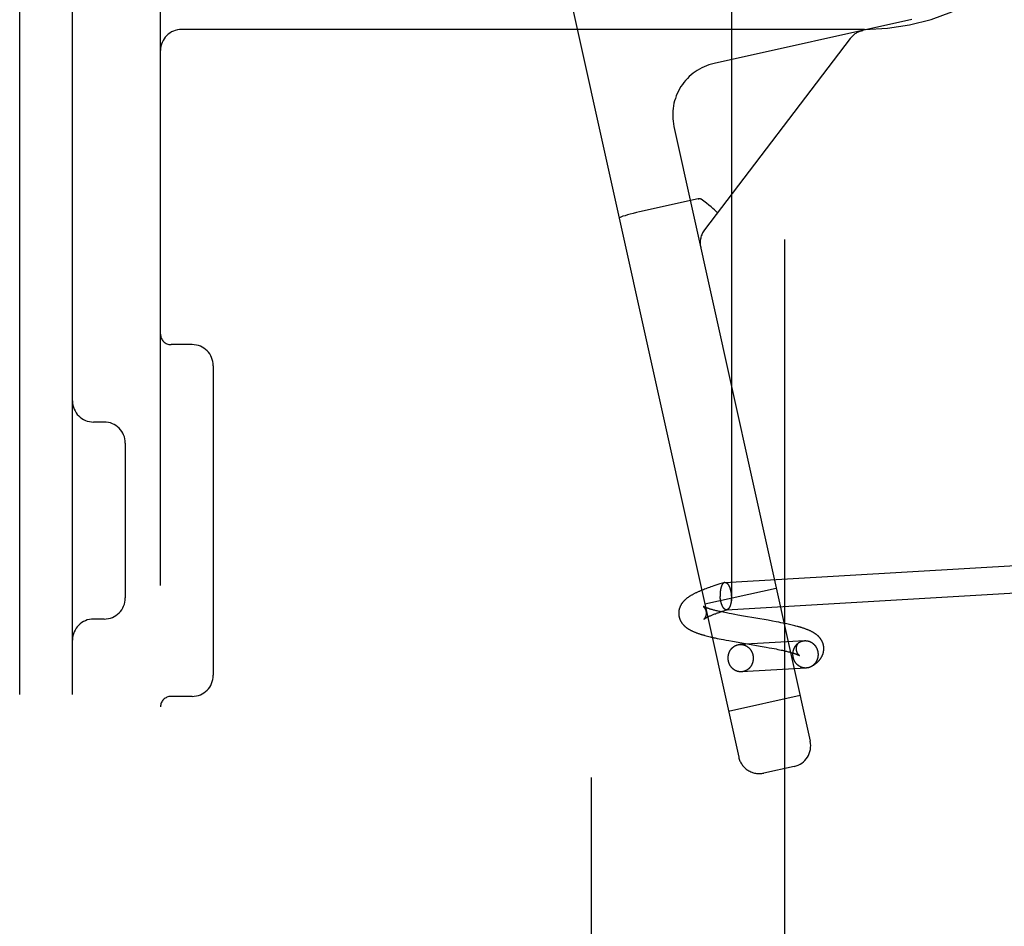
# Model space of a CAD drawing. Header units: inches. Extents: x 0 to 215, y 0 to 139.
# Tile 74 of 112: x 124.37 to 125.77, y 48.54 to 49.83. Entities that reach past the tile are written whole.
import ezdxf

# ---------------------------------------------------------------- set-up
doc = ezdxf.new("R2010")
doc.units = ezdxf.units.IN
doc.header["$LTSCALE"] = 11.804375
doc.header["$MEASUREMENT"] = 0
doc.linetypes.add('HIDDEN', pattern=[0.2, 0.1, -0.1])
doc.layers.add('DEFAULT_2', color=8, linetype='HIDDEN')

msp = doc.modelspace()

# ---------------------------------------------------------------- linework, layer by layer
at = {"layer": 'DEFAULT_2', "color": 8, "linetype": 'HIDDEN'}
for p, q in [((124.3729, 46.5086), (124.3729, 52.0086)), ((124.4479, 46.5086), (124.4479, 52.0086)), ((124.5729, 46.6636), (124.5729, 51.8536)), ((125.1854, 47.5711), (125.1854, 50.9461)), ((125.3839, 50.183), (125.3839, 48.3342)), ((125.46, 48.3355), (125.46, 50.1817)), ((125.1467, 49.8983), (125.3943, 48.7804)), ((125.6405, 49.8285), (125.3593, 49.7662)), ((125.5729, 49.8146), (124.6029, 49.8146)), ((125.5694, 49.8127), (125.5697, 49.8128)), ((125.5695, 49.8128), (125.5698, 49.8128)), ((125.5702, 49.8129), (125.5696, 49.8128)), ((125.5696, 49.8128), (125.5702, 49.8129)), ((125.5528, 49.8018), (125.3457, 49.5296)), ((125.3023, 49.6767), (125.4958, 48.8029)), ((125.3369, 49.5737), (125.2534, 49.5552)), ((125.3369, 49.5737), (125.3377, 49.5738)), ((125.3639, 49.5542), (125.3632, 49.555)), ((125.3641, 49.5538), (125.3639, 49.5542)), ((125.3403, 49.505), (125.3402, 49.5056)), ((125.3402, 49.5056), (125.3402, 49.5054)), ((124.6179, 49.3666), (124.5879, 49.3666)), ((124.6479, 49.3366), (124.6479, 48.8966)), ((124.4929, 49.2566), (124.4779, 49.2566)), ((124.5229, 49.2266), (124.5229, 49.0066)), ((125.3748, 49.0286), (125.8637, 49.0572)), ((125.3674, 49.0264), (125.3646, 49.0255)), ((125.3712, 49.0276), (125.3674, 49.0264)), ((125.374, 49.0285), (125.3712, 49.0276)), ((125.3442, 49.0183), (125.3425, 49.0176)), ((125.3459, 49.019), (125.3442, 49.0183)), ((125.3476, 49.0196), (125.3459, 49.019)), ((125.3461, 48.9982), (125.4476, 49.0206)), ((125.3493, 49.0203), (125.3476, 49.0196)), ((125.3511, 49.0209), (125.3493, 49.0203)), ((125.3528, 49.0215), (125.3511, 49.0209)), ((125.3546, 49.0222), (125.3528, 49.0215)), ((125.3564, 49.0228), (125.3546, 49.0222)), ((125.3591, 49.0237), (125.3564, 49.0228)), ((125.3618, 49.0246), (125.3591, 49.0237)), ((125.3646, 49.0255), (125.3618, 49.0246)), ((125.3771, 48.9897), (125.8228, 49.0157)), ((125.3535, 48.9908), (125.3526, 48.9911)), ((125.3544, 48.9905), (125.3535, 48.9908)), ((125.3554, 48.9902), (125.3544, 48.9905)), ((125.3565, 48.99), (125.3554, 48.9902)), ((125.3576, 48.9897), (125.3565, 48.99)), ((125.3587, 48.9894), (125.3576, 48.9897)), ((125.3599, 48.9891), (125.3587, 48.9894)), ((125.3611, 48.9887), (125.3599, 48.9891)), ((125.3604, 48.9838), (125.3616, 48.9842)), ((125.3624, 48.9884), (125.3611, 48.9887)), ((125.3616, 48.9842), (125.3628, 48.9847)), ((125.3637, 48.9881), (125.3624, 48.9884)), ((125.3628, 48.9847), (125.364, 48.9852)), ((125.365, 48.9878), (125.3637, 48.9881)), ((125.364, 48.9852), (125.3653, 48.9856)), ((125.3664, 48.9875), (125.365, 48.9878)), ((125.3653, 48.9856), (125.3667, 48.9861)), ((125.3679, 48.9872), (125.3664, 48.9875)), ((125.3667, 48.9861), (125.3688, 48.9868)), ((125.3701, 48.9867), (125.3679, 48.9872)), ((125.3688, 48.9868), (125.3709, 48.9876)), ((125.3724, 48.9862), (125.3701, 48.9867)), ((125.3709, 48.9876), (125.3732, 48.9883)), ((125.3748, 48.9857), (125.3724, 48.9862)), ((125.3732, 48.9883), (125.3755, 48.9891)), ((125.3772, 48.9852), (125.3748, 48.9857)), ((125.3755, 48.9891), (125.3779, 48.9899)), ((125.3806, 48.9845), (125.3772, 48.9852)), ((125.3841, 48.9839), (125.3806, 48.9845)), ((124.4929, 48.9766), (124.4779, 48.9766)), ((125.3525, 48.9805), (125.3533, 48.9809)), ((125.3533, 48.9809), (125.3542, 48.9813)), ((125.3542, 48.9813), (125.3551, 48.9817)), ((125.3551, 48.9817), (125.3561, 48.9821)), ((125.3561, 48.9821), (125.3571, 48.9825)), ((125.3571, 48.9825), (125.3581, 48.9829)), ((125.3581, 48.9829), (125.3592, 48.9833)), ((125.3592, 48.9833), (125.3604, 48.9838)), ((125.3886, 48.983), (125.3841, 48.9839)), ((125.3932, 48.9822), (125.3886, 48.983)), ((125.4009, 48.9808), (125.3932, 48.9822)), ((125.4363, 48.9748), (125.4009, 48.9808)), ((125.4424, 48.9737), (125.4363, 48.9748)), ((125.4474, 48.9727), (125.4424, 48.9737)), ((125.4513, 48.972), (125.4474, 48.9727)), ((125.4542, 48.9714), (125.4513, 48.972)), ((125.4571, 48.9708), (125.4542, 48.9714)), ((125.46, 48.9702), (125.4571, 48.9708)), ((125.4629, 48.9696), (125.46, 48.9702)), ((125.4647, 48.9692), (125.4629, 48.9696)), ((125.4666, 48.9688), (125.4647, 48.9692)), ((125.4684, 48.9684), (125.4666, 48.9688)), ((125.4703, 48.968), (125.4684, 48.9684)), ((125.4721, 48.9675), (125.4703, 48.968)), ((125.4739, 48.9671), (125.4721, 48.9675)), ((125.4757, 48.9666), (125.4739, 48.9671)), ((125.3482, 48.9528), (125.35, 48.9523)), ((125.35, 48.9523), (125.3518, 48.9519)), ((125.3518, 48.9519), (125.3536, 48.9514)), ((125.3536, 48.9514), (125.3554, 48.951)), ((125.3554, 48.951), (125.3573, 48.9506)), ((125.3573, 48.9506), (125.3591, 48.9501)), ((125.3591, 48.9501), (125.361, 48.9497)), ((125.361, 48.9497), (125.3638, 48.9491)), ((125.3638, 48.9491), (125.3667, 48.9485)), ((125.3667, 48.9485), (125.3696, 48.948)), ((125.3696, 48.948), (125.3725, 48.9474)), ((125.3725, 48.9474), (125.3764, 48.9466)), ((125.3764, 48.9466), (125.3804, 48.9459)), ((125.3804, 48.9459), (125.3854, 48.945)), ((125.3854, 48.945), (125.4276, 48.9377)), ((125.488, 48.9458), (125.396, 48.9405)), ((125.4794, 48.9428), (125.4791, 48.9426)), ((125.4276, 48.9377), (125.4333, 48.9367)), ((125.4333, 48.9367), (125.4378, 48.9358)), ((125.4378, 48.9358), (125.4414, 48.9352)), ((125.4414, 48.9352), (125.4448, 48.9345)), ((125.4448, 48.9345), (125.4474, 48.934)), ((125.4474, 48.934), (125.4498, 48.9335)), ((125.4498, 48.9335), (125.4522, 48.933)), ((125.4522, 48.933), (125.4545, 48.9325)), ((125.4545, 48.9325), (125.4567, 48.9321)), ((125.4567, 48.9321), (125.4581, 48.9317)), ((125.4581, 48.9317), (125.4595, 48.9314)), ((125.4595, 48.9314), (125.4608, 48.9311)), ((125.4608, 48.9311), (125.4621, 48.9308)), ((125.4621, 48.9308), (125.4634, 48.9305)), ((125.4634, 48.9305), (125.4646, 48.9302)), ((125.4646, 48.9302), (125.4658, 48.9299)), ((125.4658, 48.9299), (125.4669, 48.9296)), ((125.4669, 48.9296), (125.468, 48.9293)), ((125.468, 48.9293), (125.469, 48.929)), ((125.469, 48.929), (125.47, 48.9287)), ((125.47, 48.9287), (125.471, 48.9284)), ((125.471, 48.9284), (125.4719, 48.9281)), ((125.4903, 48.9069), (125.3982, 48.9015)), ((124.6179, 48.8666), (124.5879, 48.8666)), ((125.3798, 48.8458), (125.4814, 48.8683)), ((125.473, 48.7671), (125.4301, 48.7576))]:
    msp.add_line(p, q, dxfattribs=at)
for points in [[(125.3412, 49.5732), (125.3406, 49.5735), (125.3399, 49.5738), (125.3392, 49.5739), (125.3384, 49.5739), (125.3377, 49.5738), (125.3369, 49.5737)], [(125.3632, 49.555), (125.3619, 49.5563), (125.3601, 49.558), (125.3578, 49.56), (125.355, 49.5623), (125.3519, 49.5648), (125.3485, 49.5675), (125.3449, 49.5703), (125.3412, 49.5732)], [(125.2534, 49.5552), (125.2489, 49.5542), (125.2444, 49.5531), (125.2402, 49.552), (125.2363, 49.5509), (125.2329, 49.5499), (125.2299, 49.549), (125.2276, 49.5481), (125.2259, 49.5474), (125.2249, 49.5468), (125.2247, 49.5463)], [(125.374, 49.0285), (125.3739, 49.0285), (125.3738, 49.0284), (125.3737, 49.0284), (125.3736, 49.0283), (125.3735, 49.0283), (125.3733, 49.0282), (125.3732, 49.0282), (125.3731, 49.0281), (125.373, 49.028), (125.3729, 49.0279), (125.3728, 49.0279), (125.3727, 49.0278), (125.3725, 49.0277), (125.3724, 49.0276), (125.3723, 49.0275), (125.3722, 49.0274), (125.3721, 49.0273), (125.372, 49.0272), (125.3719, 49.027), (125.3718, 49.0269), (125.3717, 49.0268), (125.3716, 49.0267), (125.3715, 49.0265), (125.3714, 49.0264), (125.3713, 49.0263), (125.3712, 49.0261), (125.3711, 49.026), (125.371, 49.0258), (125.3709, 49.0256), (125.3708, 49.0255), (125.3707, 49.0253), (125.3706, 49.0251), (125.3705, 49.025), (125.3704, 49.0248), (125.3703, 49.0246), (125.3702, 49.0244), (125.3702, 49.0242), (125.3701, 49.0241), (125.37, 49.0239), (125.3699, 49.0237), (125.3698, 49.0235), (125.3697, 49.0232), (125.3697, 49.023), (125.3696, 49.0228), (125.3695, 49.0226), (125.3694, 49.0224), (125.3694, 49.0222), (125.3693, 49.0219), (125.3692, 49.0217), (125.3692, 49.0215), (125.3691, 49.0213), (125.369, 49.021), (125.369, 49.0208), (125.3689, 49.0205), (125.3689, 49.0203), (125.3688, 49.02), (125.3688, 49.0198), (125.3687, 49.0195), (125.3686, 49.0193), (125.3686, 49.019), (125.3685, 49.0188), (125.3685, 49.0185), (125.3685, 49.0182), (125.3684, 49.018), (125.3684, 49.0177), (125.3683, 49.0174), (125.3683, 49.0172), (125.3683, 49.0169), (125.3682, 49.0166), (125.3682, 49.0163), (125.3682, 49.0161), (125.3681, 49.0158), (125.3681, 49.0155), (125.3681, 49.0152), (125.3681, 49.0149), (125.368, 49.0146), (125.368, 49.0143), (125.368, 49.0141), (125.368, 49.0138), (125.368, 49.0135), (125.368, 49.0132), (125.3679, 49.0129), (125.3679, 49.0126), (125.3679, 49.0123), (125.3679, 49.012), (125.3679, 49.0117), (125.3679, 49.0114), (125.3679, 49.0111), (125.3679, 49.0108), (125.3679, 49.0105), (125.3679, 49.0102), (125.368, 49.0099), (125.368, 49.0096), (125.368, 49.0093), (125.368, 49.009), (125.368, 49.0087)], [(125.3748, 49.0286), (125.3747, 49.0286), (125.3745, 49.0286), (125.3744, 49.0286), (125.3743, 49.0286), (125.3742, 49.0285), (125.3741, 49.0285), (125.374, 49.0285)], [(125.3748, 49.0286), (125.3749, 49.0286), (125.375, 49.0286), (125.3751, 49.0286), (125.3753, 49.0286), (125.3754, 49.0286), (125.3755, 49.0286), (125.3756, 49.0286), (125.3758, 49.0285), (125.3759, 49.0285), (125.376, 49.0285), (125.3761, 49.0284), (125.3763, 49.0284), (125.3764, 49.0283), (125.3765, 49.0283), (125.3766, 49.0282), (125.3767, 49.0282), (125.3769, 49.0281), (125.377, 49.028), (125.3771, 49.0279), (125.3772, 49.0279), (125.3774, 49.0278), (125.3775, 49.0277), (125.3776, 49.0276), (125.3777, 49.0275), (125.3778, 49.0274), (125.378, 49.0273), (125.3781, 49.0272), (125.3782, 49.0271), (125.3783, 49.0269), (125.3784, 49.0268), (125.3785, 49.0267), (125.3787, 49.0265), (125.3788, 49.0264), (125.3789, 49.0263), (125.379, 49.0261), (125.3791, 49.026), (125.3792, 49.0258), (125.3793, 49.0257), (125.3794, 49.0255), (125.3796, 49.0253), (125.3797, 49.0252), (125.3798, 49.025), (125.3799, 49.0248), (125.38, 49.0246), (125.3801, 49.0244), (125.3802, 49.0243), (125.3803, 49.0241), (125.3804, 49.0239), (125.3805, 49.0237), (125.3806, 49.0235), (125.3807, 49.0233), (125.3808, 49.0231), (125.3809, 49.0228), (125.381, 49.0226), (125.3811, 49.0224), (125.3812, 49.0222), (125.3813, 49.022), (125.3814, 49.0217), (125.3815, 49.0215), (125.3815, 49.0213), (125.3816, 49.021), (125.3817, 49.0208), (125.3818, 49.0206), (125.3819, 49.0203), (125.382, 49.0201), (125.382, 49.0198), (125.3821, 49.0196), (125.3822, 49.0193), (125.3823, 49.019), (125.3823, 49.0188), (125.3824, 49.0185), (125.3825, 49.0183), (125.3826, 49.018), (125.3826, 49.0177), (125.3827, 49.0175), (125.3828, 49.0172), (125.3828, 49.0169), (125.3829, 49.0166), (125.3829, 49.0164), (125.383, 49.0161), (125.3831, 49.0158), (125.3831, 49.0155), (125.3832, 49.0152), (125.3832, 49.0149), (125.3833, 49.0147), (125.3833, 49.0144), (125.3834, 49.0141), (125.3834, 49.0138), (125.3834, 49.0135), (125.3835, 49.0132), (125.3835, 49.0129), (125.3836, 49.0126), (125.3836, 49.0123), (125.3836, 49.012), (125.3837, 49.0117), (125.3837, 49.0114), (125.3837, 49.0111), (125.3837, 49.0108), (125.3838, 49.0105), (125.3838, 49.0102), (125.3838, 49.0099), (125.3838, 49.0096)], [(125.3425, 49.0176), (125.3417, 49.0173), (125.3408, 49.017), (125.34, 49.0166), (125.3392, 49.0163), (125.3384, 49.0159), (125.3375, 49.0156), (125.3367, 49.0152), (125.3359, 49.0148), (125.335, 49.0144), (125.3342, 49.014), (125.3333, 49.0136), (125.3324, 49.0132), (125.3316, 49.0128), (125.3308, 49.0124), (125.33, 49.0119), (125.3292, 49.0115), (125.3285, 49.0111), (125.3278, 49.0107), (125.3271, 49.0103), (125.3264, 49.0099), (125.3257, 49.0095), (125.3251, 49.0091), (125.3245, 49.0088), (125.3239, 49.0084), (125.3234, 49.008), (125.3228, 49.0076), (125.3223, 49.0073), (125.3218, 49.0069), (125.3213, 49.0065), (125.3208, 49.0061), (125.3203, 49.0058), (125.3199, 49.0054), (125.3194, 49.005), (125.319, 49.0047), (125.3186, 49.0043), (125.3182, 49.0039), (125.3178, 49.0036), (125.3174, 49.0032), (125.3171, 49.0029), (125.3167, 49.0025), (125.3164, 49.0021), (125.316, 49.0018), (125.3157, 49.0014), (125.3154, 49.001), (125.3151, 49.0007), (125.3148, 49.0003), (125.3145, 48.9999), (125.3142, 48.9995), (125.3139, 48.9991), (125.3136, 48.9987), (125.3133, 48.9983), (125.3131, 48.998), (125.3128, 48.9976), (125.3126, 48.9972), (125.3124, 48.9968), (125.3121, 48.9964), (125.3119, 48.996), (125.3117, 48.9956), (125.3115, 48.9952), (125.3113, 48.9948), (125.3111, 48.9943), (125.311, 48.9939), (125.3108, 48.9935), (125.3106, 48.9931), (125.3105, 48.9927), (125.3103, 48.9923), (125.3102, 48.9919), (125.3101, 48.9915), (125.3099, 48.991), (125.3098, 48.9906), (125.3097, 48.9902), (125.3096, 48.9898), (125.3095, 48.9894), (125.3095, 48.9889), (125.3094, 48.9885), (125.3093, 48.9881), (125.3093, 48.9877), (125.3092, 48.9872), (125.3092, 48.9868), (125.3091, 48.9864), (125.3091, 48.986), (125.3091, 48.9855), (125.3091, 48.9851), (125.3091, 48.9847), (125.3091, 48.9842), (125.3091, 48.9838), (125.3091, 48.9834)], [(125.3771, 48.9897), (125.3769, 48.9897), (125.3768, 48.9897), (125.3767, 48.9897), (125.3766, 48.9897), (125.3764, 48.9897), (125.3763, 48.9897), (125.3762, 48.9898), (125.3761, 48.9898), (125.3759, 48.9898), (125.3758, 48.9899), (125.3757, 48.9899), (125.3756, 48.99), (125.3755, 48.99), (125.3753, 48.9901), (125.3752, 48.9901), (125.3751, 48.9902), (125.375, 48.9903), (125.3748, 48.9903), (125.3747, 48.9904), (125.3746, 48.9905), (125.3745, 48.9906), (125.3744, 48.9907), (125.3742, 48.9908), (125.3741, 48.9909), (125.374, 48.991), (125.3739, 48.9911), (125.3738, 48.9912), (125.3736, 48.9913), (125.3735, 48.9914), (125.3734, 48.9915), (125.3733, 48.9917), (125.3732, 48.9918), (125.3731, 48.9919), (125.3729, 48.9921), (125.3728, 48.9922), (125.3727, 48.9924), (125.3726, 48.9925), (125.3725, 48.9927), (125.3724, 48.9929), (125.3723, 48.993), (125.3722, 48.9932), (125.3721, 48.9934), (125.372, 48.9935), (125.3718, 48.9937), (125.3717, 48.9939), (125.3716, 48.9941), (125.3715, 48.9943), (125.3714, 48.9945), (125.3713, 48.9947), (125.3712, 48.9949), (125.3711, 48.9951), (125.371, 48.9953), (125.3709, 48.9955), (125.3708, 48.9957), (125.3707, 48.9959), (125.3707, 48.9962), (125.3706, 48.9964), (125.3705, 48.9966), (125.3704, 48.9968), (125.3703, 48.9971), (125.3702, 48.9973), (125.3701, 48.9975), (125.37, 48.9978), (125.37, 48.998), (125.3699, 48.9983), (125.3698, 48.9985), (125.3697, 48.9988), (125.3696, 48.999), (125.3696, 48.9993), (125.3695, 48.9996), (125.3694, 48.9998), (125.3693, 49.0001), (125.3693, 49.0003), (125.3692, 49.0006), (125.3691, 49.0009), (125.3691, 49.0012), (125.369, 49.0014), (125.369, 49.0017), (125.3689, 49.002), (125.3688, 49.0023), (125.3688, 49.0025), (125.3687, 49.0028), (125.3687, 49.0031), (125.3686, 49.0034), (125.3686, 49.0037), (125.3685, 49.004), (125.3685, 49.0043), (125.3684, 49.0046), (125.3684, 49.0049), (125.3684, 49.0051), (125.3683, 49.0054), (125.3683, 49.0057), (125.3682, 49.006), (125.3682, 49.0063), (125.3682, 49.0066), (125.3681, 49.0069), (125.3681, 49.0072), (125.3681, 49.0075), (125.3681, 49.0078), (125.368, 49.0081), (125.368, 49.0084), (125.368, 49.0087)], [(125.3839, 49.0066), (125.3839, 49.0063), (125.3839, 49.0061), (125.3839, 49.0058), (125.3839, 49.0055), (125.3839, 49.0052), (125.3839, 49.0049), (125.3839, 49.0046), (125.3838, 49.0043), (125.3838, 49.004), (125.3838, 49.0037), (125.3838, 49.0034), (125.3838, 49.0031), (125.3837, 49.0029), (125.3837, 49.0026), (125.3837, 49.0023), (125.3836, 49.002), (125.3836, 49.0017), (125.3836, 49.0015), (125.3835, 49.0012), (125.3835, 49.0009), (125.3835, 49.0006), (125.3834, 49.0004), (125.3834, 49.0001), (125.3833, 48.9998), (125.3833, 48.9996), (125.3832, 48.9993), (125.3832, 48.9991), (125.3831, 48.9988), (125.3831, 48.9986), (125.383, 48.9983), (125.383, 48.9981), (125.3829, 48.9978), (125.3829, 48.9976), (125.3828, 48.9973), (125.3827, 48.9971), (125.3827, 48.9969), (125.3826, 48.9966), (125.3825, 48.9964), (125.3825, 48.9962), (125.3824, 48.996), (125.3823, 48.9957), (125.3822, 48.9955), (125.3822, 48.9953), (125.3821, 48.9951), (125.382, 48.9949), (125.3819, 48.9947), (125.3818, 48.9945), (125.3818, 48.9943), (125.3817, 48.9941), (125.3816, 48.9939), (125.3815, 48.9937), (125.3814, 48.9936), (125.3813, 48.9934), (125.3812, 48.9932), (125.3811, 48.993), (125.381, 48.9929), (125.381, 48.9927), (125.3809, 48.9925), (125.3808, 48.9924), (125.3807, 48.9922), (125.3806, 48.9921), (125.3805, 48.992), (125.3804, 48.9918), (125.3803, 48.9917), (125.3802, 48.9916), (125.38, 48.9914), (125.3799, 48.9913), (125.3798, 48.9912), (125.3797, 48.9911), (125.3796, 48.991), (125.3795, 48.9909), (125.3794, 48.9908), (125.3793, 48.9907), (125.3792, 48.9906), (125.3791, 48.9905), (125.3789, 48.9904), (125.3788, 48.9903), (125.3787, 48.9903), (125.3786, 48.9902), (125.3785, 48.9901), (125.3784, 48.9901), (125.3783, 48.99), (125.3781, 48.99), (125.378, 48.9899), (125.3779, 48.9899)], [(125.3838, 49.0096), (125.3838, 49.0093), (125.3839, 49.009), (125.3839, 49.0087), (125.3839, 49.0084), (125.3839, 49.0081), (125.3839, 49.0078), (125.3839, 49.0075), (125.3839, 49.0072), (125.3839, 49.0069)], [(125.3439, 48.9945), (125.3439, 48.9945), (125.3439, 48.9945), (125.3439, 48.9945), (125.3439, 48.9945), (125.3439, 48.9945), (125.3439, 48.9945), (125.344, 48.9945), (125.344, 48.9944), (125.344, 48.9944), (125.3441, 48.9944), (125.3441, 48.9943), (125.3442, 48.9943), (125.3442, 48.9942), (125.3443, 48.9942), (125.3444, 48.9941), (125.3445, 48.994), (125.3445, 48.994), (125.3446, 48.9939), (125.3447, 48.9938), (125.3448, 48.9937), (125.3449, 48.9936), (125.345, 48.9935), (125.3451, 48.9934), (125.3452, 48.9933), (125.3453, 48.9931), (125.3454, 48.993), (125.3455, 48.9929), (125.3456, 48.9927), (125.3457, 48.9926), (125.3458, 48.9924), (125.3459, 48.9922), (125.346, 48.992), (125.3462, 48.9919), (125.3463, 48.9917), (125.3464, 48.9915), (125.3465, 48.9912), (125.3466, 48.991), (125.3467, 48.9908), (125.3469, 48.9905), (125.347, 48.9903), (125.3471, 48.99), (125.3472, 48.9897), (125.3473, 48.9895), (125.3474, 48.9892), (125.3475, 48.9889), (125.3476, 48.9886), (125.3476, 48.9883), (125.3477, 48.988), (125.3478, 48.9877), (125.3479, 48.9873), (125.3479, 48.987), (125.348, 48.9867), (125.348, 48.9863), (125.348, 48.986), (125.3481, 48.9857)], [(125.3526, 48.9911), (125.3517, 48.9914), (125.3513, 48.9915), (125.3509, 48.9916), (125.3505, 48.9918), (125.3501, 48.9919), (125.3498, 48.992), (125.3494, 48.9921), (125.3491, 48.9922), (125.3488, 48.9924), (125.3484, 48.9925), (125.3481, 48.9926), (125.3478, 48.9927), (125.3476, 48.9928), (125.3473, 48.9929), (125.347, 48.993), (125.3468, 48.9931), (125.3466, 48.9932), (125.3463, 48.9933), (125.3461, 48.9934), (125.3459, 48.9935), (125.3457, 48.9936), (125.3456, 48.9936), (125.3454, 48.9937), (125.3452, 48.9938), (125.3451, 48.9939), (125.3449, 48.9939), (125.3448, 48.994), (125.3447, 48.9941), (125.3446, 48.9941), (125.3445, 48.9942), (125.3444, 48.9942), (125.3443, 48.9943), (125.3442, 48.9943), (125.3442, 48.9944), (125.3441, 48.9944), (125.344, 48.9944), (125.344, 48.9944), (125.344, 48.9945), (125.3439, 48.9945), (125.3439, 48.9945), (125.3439, 48.9945), (125.3439, 48.9945)], [(125.3481, 48.9857), (125.3481, 48.9854), (125.3481, 48.985), (125.3481, 48.9847), (125.3481, 48.9844), (125.348, 48.984), (125.348, 48.9837), (125.348, 48.9834), (125.348, 48.9831), (125.3479, 48.9828), (125.3479, 48.9824), (125.3478, 48.9821), (125.3477, 48.9819), (125.3477, 48.9816), (125.3476, 48.9813), (125.3475, 48.981), (125.3474, 48.9808), (125.3474, 48.9805), (125.3473, 48.9803), (125.3472, 48.98), (125.3471, 48.9798), (125.347, 48.9796), (125.3469, 48.9794), (125.3468, 48.9792), (125.3467, 48.979), (125.3466, 48.9788), (125.3465, 48.9786), (125.3464, 48.9784), (125.3463, 48.9783), (125.3462, 48.9781), (125.3462, 48.978), (125.3461, 48.9778), (125.346, 48.9777), (125.3459, 48.9776), (125.3458, 48.9775), (125.3457, 48.9774), (125.3457, 48.9773), (125.3456, 48.9772), (125.3455, 48.9771), (125.3455, 48.977), (125.3454, 48.9769), (125.3453, 48.9769), (125.3453, 48.9768), (125.3452, 48.9767), (125.3452, 48.9767), (125.3451, 48.9766), (125.3451, 48.9766), (125.3451, 48.9765), (125.345, 48.9765), (125.345, 48.9765), (125.345, 48.9765), (125.3449, 48.9764), (125.3449, 48.9764), (125.3449, 48.9764)], [(125.3779, 48.9899), (125.3778, 48.9898), (125.3777, 48.9898), (125.3775, 48.9898), (125.3774, 48.9897), (125.3773, 48.9897), (125.3772, 48.9897), (125.3771, 48.9897)], [(125.3091, 48.9834), (125.3091, 48.983), (125.3092, 48.9826), (125.3092, 48.9821), (125.3093, 48.9817), (125.3093, 48.9813), (125.3094, 48.9809), (125.3095, 48.9804), (125.3096, 48.98), (125.3097, 48.9796), (125.3098, 48.9792), (125.3099, 48.9787), (125.31, 48.9783), (125.3101, 48.9779), (125.3103, 48.9775), (125.3104, 48.9771), (125.3105, 48.9767), (125.3107, 48.9763), (125.3109, 48.9758), (125.311, 48.9754), (125.3112, 48.975), (125.3114, 48.9746), (125.3116, 48.9742), (125.3118, 48.9738), (125.312, 48.9734), (125.3122, 48.9731), (125.3125, 48.9727), (125.3127, 48.9723), (125.3129, 48.9719), (125.3132, 48.9715), (125.3134, 48.9712), (125.3137, 48.9708), (125.314, 48.9704), (125.3143, 48.97), (125.3146, 48.9697), (125.3149, 48.9693), (125.3152, 48.9689), (125.3155, 48.9686), (125.3158, 48.9682), (125.3162, 48.9678), (125.3165, 48.9675), (125.3169, 48.9671), (125.3172, 48.9668), (125.3176, 48.9665), (125.3179, 48.9661), (125.3183, 48.9658), (125.3187, 48.9655), (125.3191, 48.9652), (125.3195, 48.9648), (125.3199, 48.9645), (125.3203, 48.9642), (125.3208, 48.9639), (125.3212, 48.9636), (125.3217, 48.9633), (125.3222, 48.9629), (125.3227, 48.9626), (125.3232, 48.9623), (125.3237, 48.962), (125.3242, 48.9617), (125.3247, 48.9614), (125.3253, 48.9611), (125.3259, 48.9608), (125.3265, 48.9605), (125.3271, 48.9602), (125.3277, 48.9599), (125.3283, 48.9596), (125.3289, 48.9593), (125.3296, 48.959), (125.3303, 48.9587), (125.331, 48.9584), (125.3318, 48.9581), (125.3325, 48.9578), (125.3333, 48.9574), (125.3341, 48.9571), (125.335, 48.9568), (125.3358, 48.9565), (125.3367, 48.9562), (125.3376, 48.9559), (125.3385, 48.9556), (125.3394, 48.9553), (125.3403, 48.955), (125.3412, 48.9548), (125.342, 48.9545), (125.3429, 48.9542), (125.3438, 48.954), (125.3447, 48.9537), (125.3456, 48.9535), (125.3464, 48.9532), (125.3482, 48.9528)], [(125.3449, 48.9764), (125.3449, 48.9764), (125.3449, 48.9764), (125.3449, 48.9764), (125.3449, 48.9764), (125.345, 48.9765), (125.345, 48.9765), (125.345, 48.9765), (125.3451, 48.9765), (125.3451, 48.9766), (125.3452, 48.9766), (125.3452, 48.9766), (125.3453, 48.9767), (125.3454, 48.9768), (125.3455, 48.9768), (125.3455, 48.9769), (125.3456, 48.9769), (125.3458, 48.977), (125.3459, 48.9771), (125.346, 48.9772), (125.3461, 48.9773), (125.3463, 48.9773), (125.3464, 48.9774), (125.3466, 48.9775), (125.3468, 48.9776), (125.347, 48.9778), (125.3471, 48.9779), (125.3473, 48.978), (125.3476, 48.9781), (125.3478, 48.9782), (125.348, 48.9784), (125.3483, 48.9785), (125.3485, 48.9786), (125.3488, 48.9788), (125.3491, 48.9789), (125.3494, 48.9791), (125.3497, 48.9792), (125.35, 48.9794), (125.3503, 48.9795), (125.3506, 48.9797), (125.351, 48.9798), (125.3514, 48.98), (125.3517, 48.9802), (125.3521, 48.9804), (125.3525, 48.9805)], [(125.5152, 48.9358), (125.5152, 48.9362), (125.5152, 48.9367), (125.5151, 48.9371), (125.5151, 48.9375), (125.515, 48.938), (125.5149, 48.9384), (125.5149, 48.9388), (125.5148, 48.9393), (125.5147, 48.9397), (125.5146, 48.9401), (125.5145, 48.9405), (125.5144, 48.9409), (125.5142, 48.9414), (125.5141, 48.9418), (125.514, 48.9422), (125.5138, 48.9426), (125.5137, 48.943), (125.5135, 48.9434), (125.5133, 48.9438), (125.5131, 48.9442), (125.5129, 48.9446), (125.5127, 48.945), (125.5125, 48.9454), (125.5123, 48.9458), (125.5121, 48.9462), (125.5119, 48.9466), (125.5117, 48.947), (125.5114, 48.9474), (125.5112, 48.9477), (125.5109, 48.9481), (125.5106, 48.9485), (125.5104, 48.9489), (125.5101, 48.9493), (125.5098, 48.9496), (125.5095, 48.95), (125.5092, 48.9504), (125.5088, 48.9507), (125.5085, 48.9511), (125.5082, 48.9514), (125.5078, 48.9518), (125.5075, 48.9521), (125.5071, 48.9525), (125.5068, 48.9528), (125.5064, 48.9531), (125.506, 48.9535), (125.5056, 48.9538), (125.5052, 48.9541), (125.5048, 48.9544), (125.5044, 48.9548), (125.504, 48.9551), (125.5035, 48.9554), (125.5031, 48.9557), (125.5026, 48.956), (125.5021, 48.9563), (125.5016, 48.9567), (125.5011, 48.957), (125.5006, 48.9573), (125.5, 48.9576), (125.4994, 48.958), (125.4988, 48.9583), (125.4982, 48.9586), (125.4975, 48.959), (125.4969, 48.9593), (125.4962, 48.9596), (125.4955, 48.9599), (125.4948, 48.9603), (125.494, 48.9606), (125.4932, 48.9609), (125.4924, 48.9613), (125.4916, 48.9616), (125.4907, 48.9619), (125.4898, 48.9623), (125.4889, 48.9626), (125.488, 48.9629), (125.4872, 48.9632), (125.4863, 48.9635), (125.4854, 48.9638), (125.4845, 48.9641), (125.4836, 48.9644), (125.4828, 48.9646), (125.4819, 48.9649), (125.481, 48.9651), (125.4801, 48.9654), (125.4792, 48.9656), (125.4783, 48.9659), (125.4775, 48.9661), (125.4757, 48.9666)], [(125.4714, 48.9253), (125.4714, 48.9256), (125.4714, 48.9259), (125.4714, 48.9262), (125.4714, 48.9265), (125.4714, 48.9268), (125.4714, 48.9271), (125.4714, 48.9274), (125.4714, 48.9277), (125.4714, 48.928), (125.4714, 48.9283), (125.4714, 48.9286), (125.4715, 48.9289), (125.4715, 48.9292), (125.4715, 48.9295), (125.4716, 48.9297), (125.4716, 48.93), (125.4717, 48.9303), (125.4717, 48.9306), (125.4718, 48.9309), (125.4719, 48.9312), (125.4719, 48.9315), (125.472, 48.9318), (125.4721, 48.932), (125.4721, 48.9323), (125.4722, 48.9326), (125.4723, 48.9329), (125.4724, 48.9331), (125.4725, 48.9334), (125.4726, 48.9337), (125.4727, 48.934), (125.4728, 48.9342), (125.4729, 48.9345), (125.473, 48.9348), (125.4731, 48.935), (125.4732, 48.9353), (125.4734, 48.9356), (125.4735, 48.9358), (125.4736, 48.9361), (125.4738, 48.9363), (125.4739, 48.9366), (125.474, 48.9368), (125.4742, 48.9371), (125.4743, 48.9373), (125.4745, 48.9376), (125.4746, 48.9378), (125.4748, 48.938), (125.4749, 48.9383), (125.4751, 48.9385), (125.4753, 48.9387), (125.4754, 48.939), (125.4756, 48.9392), (125.4758, 48.9394), (125.476, 48.9396), (125.4762, 48.9398), (125.4763, 48.9401), (125.4765, 48.9403), (125.4767, 48.9405), (125.4769, 48.9407), (125.4771, 48.9409), (125.4773, 48.9411), (125.4775, 48.9413), (125.4777, 48.9414), (125.4779, 48.9416), (125.4781, 48.9418), (125.4783, 48.942), (125.4786, 48.9422), (125.4788, 48.9423), (125.479, 48.9425), (125.4791, 48.9426)], [(125.4763, 48.9336), (125.4763, 48.9339), (125.4763, 48.9342), (125.4763, 48.9345), (125.4763, 48.9349), (125.4763, 48.9352), (125.4763, 48.9355), (125.4764, 48.9359), (125.4764, 48.9362), (125.4764, 48.9365), (125.4765, 48.9368), (125.4766, 48.9371), (125.4766, 48.9374), (125.4767, 48.9377), (125.4768, 48.938), (125.4768, 48.9382), (125.4769, 48.9385), (125.477, 48.9387), (125.4771, 48.939), (125.4772, 48.9392), (125.4773, 48.9395), (125.4774, 48.9397), (125.4775, 48.9399), (125.4775, 48.9401), (125.4776, 48.9403), (125.4777, 48.9405), (125.4778, 48.9406), (125.4779, 48.9408), (125.478, 48.941), (125.4781, 48.9411), (125.4782, 48.9413), (125.4783, 48.9414), (125.4784, 48.9415), (125.4784, 48.9416), (125.4785, 48.9418), (125.4786, 48.9419), (125.4787, 48.942), (125.4788, 48.9421), (125.4788, 48.9422), (125.4789, 48.9422), (125.479, 48.9423), (125.479, 48.9424), (125.4791, 48.9425), (125.4791, 48.9425), (125.4792, 48.9426), (125.4792, 48.9426), (125.4793, 48.9427), (125.4793, 48.9427), (125.4793, 48.9427), (125.4794, 48.9428), (125.4794, 48.9428), (125.4794, 48.9428), (125.4794, 48.9428), (125.4794, 48.9428)], [(125.4791, 48.9426), (125.4792, 48.9427), (125.4794, 48.9428), (125.4797, 48.943), (125.4799, 48.9431), (125.4801, 48.9433), (125.4804, 48.9434), (125.4806, 48.9436), (125.4808, 48.9437), (125.4811, 48.9438), (125.4813, 48.944), (125.4816, 48.9441), (125.4818, 48.9442), (125.4821, 48.9443), (125.4823, 48.9444), (125.4825, 48.9446), (125.4828, 48.9447), (125.4831, 48.9448), (125.4833, 48.9449), (125.4836, 48.9449), (125.4838, 48.945), (125.4841, 48.9451), (125.4843, 48.9452), (125.4846, 48.9453), (125.4849, 48.9453), (125.4851, 48.9454), (125.4854, 48.9455), (125.4856, 48.9455), (125.4859, 48.9456), (125.4862, 48.9456), (125.4864, 48.9457), (125.4867, 48.9457), (125.487, 48.9458), (125.4872, 48.9458), (125.4875, 48.9458), (125.4878, 48.9458), (125.488, 48.9458)], [(125.488, 48.9458), (125.4883, 48.9459), (125.4886, 48.9459), (125.4888, 48.9459), (125.4891, 48.9459), (125.4894, 48.9459), (125.4897, 48.9459), (125.4899, 48.9458), (125.4902, 48.9458), (125.4905, 48.9458), (125.4907, 48.9458), (125.491, 48.9458), (125.4913, 48.9457), (125.4915, 48.9457), (125.4918, 48.9456), (125.4921, 48.9456), (125.4923, 48.9455), (125.4926, 48.9455), (125.4929, 48.9454), (125.4931, 48.9453), (125.4934, 48.9453), (125.4936, 48.9452), (125.4939, 48.9451), (125.4942, 48.945), (125.4944, 48.945), (125.4947, 48.9449), (125.4949, 48.9448), (125.4952, 48.9447), (125.4954, 48.9446), (125.4957, 48.9445), (125.4959, 48.9443), (125.4962, 48.9442), (125.4964, 48.9441), (125.4967, 48.944), (125.4969, 48.9438), (125.4972, 48.9437), (125.4974, 48.9436), (125.4976, 48.9434), (125.4979, 48.9433), (125.4981, 48.9431), (125.4983, 48.943), (125.4986, 48.9428), (125.4988, 48.9427), (125.499, 48.9425), (125.4993, 48.9423), (125.4995, 48.9422), (125.4997, 48.942), (125.4999, 48.9418), (125.5001, 48.9416), (125.5003, 48.9415), (125.5005, 48.9413), (125.5007, 48.9411), (125.501, 48.9409), (125.5012, 48.9407), (125.5013, 48.9405), (125.5015, 48.9403), (125.5017, 48.9401), (125.5019, 48.9399), (125.5021, 48.9396), (125.5023, 48.9394), (125.5025, 48.9392), (125.5027, 48.939), (125.5028, 48.9388), (125.503, 48.9385), (125.5032, 48.9383), (125.5033, 48.9381), (125.5035, 48.9378), (125.5037, 48.9376), (125.5038, 48.9373), (125.504, 48.9371), (125.5041, 48.9369), (125.5043, 48.9366), (125.5044, 48.9363), (125.5045, 48.9361), (125.5047, 48.9358), (125.5048, 48.9356), (125.5049, 48.9353), (125.5051, 48.9351), (125.5052, 48.9348), (125.5053, 48.9345), (125.5054, 48.9343), (125.5055, 48.934), (125.5056, 48.9337), (125.5057, 48.9334), (125.5058, 48.9332), (125.5059, 48.9329), (125.506, 48.9326), (125.5061, 48.9323), (125.5062, 48.932), (125.5063, 48.9318), (125.5063, 48.9315), (125.5064, 48.9312), (125.5065, 48.9309), (125.5065, 48.9306), (125.5066, 48.9303), (125.5066, 48.93), (125.5067, 48.9298), (125.5067, 48.9295), (125.5068, 48.9292), (125.5068, 48.9289), (125.5069, 48.9286), (125.5069, 48.9283), (125.5069, 48.928), (125.5069, 48.9277), (125.507, 48.9274)], [(125.3793, 48.92), (125.3793, 48.9203), (125.3793, 48.9206), (125.3793, 48.9209), (125.3793, 48.9212), (125.3793, 48.9215), (125.3793, 48.9218), (125.3793, 48.9221), (125.3793, 48.9224), (125.3793, 48.9227), (125.3794, 48.923), (125.3794, 48.9233), (125.3794, 48.9236), (125.3795, 48.9239), (125.3795, 48.9242), (125.3795, 48.9245), (125.3796, 48.9248), (125.3796, 48.925), (125.3797, 48.9253), (125.3797, 48.9256), (125.3798, 48.9259), (125.3799, 48.9262), (125.38, 48.9265), (125.38, 48.9268), (125.3801, 48.9271), (125.3802, 48.9274), (125.3803, 48.9276), (125.3804, 48.9279), (125.3805, 48.9282), (125.3806, 48.9285), (125.3807, 48.9288), (125.3808, 48.929), (125.3809, 48.9293), (125.381, 48.9296), (125.3811, 48.9298), (125.3813, 48.9301), (125.3814, 48.9304), (125.3815, 48.9306), (125.3817, 48.9309), (125.3818, 48.9312), (125.3819, 48.9314), (125.3821, 48.9317), (125.3822, 48.9319), (125.3824, 48.9322), (125.3825, 48.9324), (125.3827, 48.9326), (125.3829, 48.9329), (125.383, 48.9331), (125.3832, 48.9334), (125.3834, 48.9336), (125.3835, 48.9338), (125.3837, 48.934), (125.3839, 48.9343), (125.3841, 48.9345), (125.3843, 48.9347), (125.3845, 48.9349), (125.3847, 48.9351), (125.3849, 48.9353), (125.3851, 48.9355), (125.3853, 48.9357), (125.3855, 48.9359), (125.3857, 48.9361), (125.3859, 48.9363), (125.3861, 48.9365), (125.3863, 48.9367), (125.3866, 48.9368), (125.3868, 48.937), (125.387, 48.9372), (125.3872, 48.9373), (125.3875, 48.9375), (125.3877, 48.9377), (125.3879, 48.9378), (125.3882, 48.938), (125.3884, 48.9381), (125.3886, 48.9383), (125.3889, 48.9384), (125.3891, 48.9385), (125.3894, 48.9387), (125.3896, 48.9388), (125.3899, 48.9389), (125.3901, 48.939), (125.3904, 48.9391), (125.3906, 48.9392), (125.3909, 48.9393), (125.3911, 48.9394), (125.3914, 48.9395), (125.3917, 48.9396), (125.3919, 48.9397), (125.3922, 48.9398), (125.3925, 48.9399), (125.3927, 48.94), (125.393, 48.94), (125.3933, 48.9401), (125.3935, 48.9401), (125.3938, 48.9402), (125.3941, 48.9403), (125.3943, 48.9403), (125.3946, 48.9403), (125.3949, 48.9404), (125.3952, 48.9404), (125.3954, 48.9404), (125.3957, 48.9405), (125.396, 48.9405)], [(125.396, 48.9405), (125.3962, 48.9405), (125.3965, 48.9405), (125.3968, 48.9405), (125.3971, 48.9405), (125.3973, 48.9405), (125.3976, 48.9405), (125.3979, 48.9405), (125.3982, 48.9405), (125.3984, 48.9404), (125.3987, 48.9404), (125.399, 48.9404), (125.3993, 48.9403), (125.3995, 48.9403), (125.3998, 48.9402), (125.4001, 48.9402), (125.4003, 48.9401), (125.4006, 48.9401), (125.4009, 48.94), (125.4012, 48.9399), (125.4014, 48.9399), (125.4017, 48.9398), (125.4019, 48.9397), (125.4022, 48.9396), (125.4025, 48.9395), (125.4027, 48.9394), (125.403, 48.9393), (125.4033, 48.9392), (125.4035, 48.9391), (125.4038, 48.939), (125.404, 48.9389), (125.4043, 48.9388), (125.4045, 48.9387), (125.4048, 48.9385), (125.405, 48.9384), (125.4053, 48.9382), (125.4055, 48.9381), (125.4057, 48.938), (125.406, 48.9378), (125.4062, 48.9377), (125.4065, 48.9375), (125.4067, 48.9373), (125.4069, 48.9372), (125.4072, 48.937), (125.4074, 48.9368), (125.4076, 48.9366), (125.4078, 48.9365), (125.408, 48.9363), (125.4083, 48.9361), (125.4085, 48.9359), (125.4087, 48.9357), (125.4089, 48.9355), (125.4091, 48.9353), (125.4093, 48.9351), (125.4095, 48.9349), (125.4097, 48.9347), (125.4099, 48.9345), (125.4101, 48.9342), (125.4103, 48.934), (125.4104, 48.9338), (125.4106, 48.9336), (125.4108, 48.9333), (125.411, 48.9331), (125.4111, 48.9329), (125.4113, 48.9326), (125.4115, 48.9324), (125.4116, 48.9321), (125.4118, 48.9319), (125.4119, 48.9316), (125.4121, 48.9314), (125.4122, 48.9311), (125.4124, 48.9309), (125.4125, 48.9306), (125.4127, 48.9304), (125.4128, 48.9301), (125.4129, 48.9298), (125.413, 48.9296), (125.4132, 48.9293), (125.4133, 48.929), (125.4134, 48.9287), (125.4135, 48.9285), (125.4136, 48.9282), (125.4137, 48.9279), (125.4138, 48.9276), (125.4139, 48.9273), (125.414, 48.9271), (125.4141, 48.9268), (125.4142, 48.9265), (125.4142, 48.9262), (125.4143, 48.9259), (125.4144, 48.9256), (125.4145, 48.9253), (125.4145, 48.925), (125.4146, 48.9247), (125.4146, 48.9244), (125.4147, 48.9241), (125.4147, 48.9238), (125.4148, 48.9235), (125.4148, 48.9232), (125.4148, 48.9229), (125.4149, 48.9226), (125.4149, 48.9223), (125.4149, 48.922)], [(125.4805, 48.9247), (125.4805, 48.9247), (125.4805, 48.9247), (125.4805, 48.9247), (125.4805, 48.9247), (125.4805, 48.9247), (125.4804, 48.9248), (125.4804, 48.9248), (125.4804, 48.9248), (125.4804, 48.9248), (125.4803, 48.9249), (125.4803, 48.9249), (125.4802, 48.9249), (125.4802, 48.925), (125.4801, 48.925), (125.48, 48.9251), (125.48, 48.9252), (125.4799, 48.9252), (125.4798, 48.9253), (125.4797, 48.9254), (125.4797, 48.9255), (125.4796, 48.9256), (125.4795, 48.9257), (125.4794, 48.9258), (125.4793, 48.9259), (125.4792, 48.926), (125.4791, 48.9261), (125.479, 48.9263), (125.4789, 48.9264), (125.4788, 48.9265), (125.4787, 48.9267), (125.4785, 48.9269), (125.4784, 48.927), (125.4783, 48.9272), (125.4782, 48.9274), (125.4781, 48.9276), (125.478, 48.9278), (125.4778, 48.928), (125.4777, 48.9282), (125.4776, 48.9285), (125.4775, 48.9287), (125.4774, 48.929), (125.4773, 48.9292), (125.4772, 48.9295), (125.4771, 48.9298), (125.477, 48.9301), (125.4769, 48.9304), (125.4768, 48.9307), (125.4767, 48.931), (125.4766, 48.9313), (125.4766, 48.9316), (125.4765, 48.9319), (125.4764, 48.9323), (125.4764, 48.9326), (125.4764, 48.9329), (125.4763, 48.9333), (125.4763, 48.9336)], [(125.4978, 48.9092), (125.4984, 48.9096), (125.4991, 48.91), (125.4997, 48.9104), (125.5003, 48.9108), (125.5009, 48.9112), (125.5014, 48.9115), (125.502, 48.9119), (125.5025, 48.9123), (125.503, 48.9127), (125.5035, 48.913), (125.5039, 48.9134), (125.5044, 48.9138), (125.5048, 48.9141), (125.5052, 48.9145), (125.5057, 48.9148), (125.5061, 48.9152), (125.5064, 48.9156), (125.5068, 48.9159), (125.5072, 48.9163), (125.5075, 48.9166), (125.5079, 48.917), (125.5082, 48.9173), (125.5085, 48.9177), (125.5088, 48.9181), (125.5092, 48.9184), (125.5095, 48.9188), (125.5098, 48.9192), (125.51, 48.9195), (125.5103, 48.9199), (125.5106, 48.9203), (125.5109, 48.9207), (125.5111, 48.9211), (125.5114, 48.9215), (125.5116, 48.9219), (125.5119, 48.9223), (125.5121, 48.9227), (125.5123, 48.9231), (125.5125, 48.9235), (125.5127, 48.9239), (125.5129, 48.9243), (125.5131, 48.9246), (125.5133, 48.925), (125.5135, 48.9255), (125.5136, 48.9259), (125.5138, 48.9263), (125.5139, 48.9267), (125.5141, 48.9271), (125.5142, 48.9275), (125.5143, 48.9279), (125.5144, 48.9283), (125.5145, 48.9287), (125.5147, 48.9291), (125.5147, 48.9296), (125.5148, 48.93), (125.5149, 48.9304), (125.515, 48.9308), (125.515, 48.9312), (125.5151, 48.9316), (125.5152, 48.9321), (125.5152, 48.9325), (125.5152, 48.9329), (125.5153, 48.9333), (125.5153, 48.9338), (125.5153, 48.9342), (125.5153, 48.9346), (125.5153, 48.935), (125.5153, 48.9355), (125.5152, 48.9358)], [(125.3982, 48.9015), (125.398, 48.9015), (125.3977, 48.9015), (125.3974, 48.9015), (125.3971, 48.9015), (125.3969, 48.9015), (125.3966, 48.9015), (125.3963, 48.9015), (125.3961, 48.9016), (125.3958, 48.9016), (125.3955, 48.9016), (125.3952, 48.9016), (125.395, 48.9017), (125.3947, 48.9017), (125.3944, 48.9018), (125.3941, 48.9018), (125.3939, 48.9019), (125.3936, 48.9019), (125.3933, 48.902), (125.3931, 48.9021), (125.3928, 48.9021), (125.3925, 48.9022), (125.3923, 48.9023), (125.392, 48.9024), (125.3917, 48.9025), (125.3915, 48.9026), (125.3912, 48.9027), (125.391, 48.9028), (125.3907, 48.9029), (125.3905, 48.903), (125.3902, 48.9031), (125.3899, 48.9032), (125.3897, 48.9034), (125.3894, 48.9035), (125.3892, 48.9036), (125.389, 48.9038), (125.3887, 48.9039), (125.3885, 48.9041), (125.3882, 48.9042), (125.388, 48.9044), (125.3878, 48.9045), (125.3875, 48.9047), (125.3873, 48.9048), (125.3871, 48.905), (125.3868, 48.9052), (125.3866, 48.9054), (125.3864, 48.9056), (125.3862, 48.9057), (125.386, 48.9059), (125.3858, 48.9061), (125.3855, 48.9063), (125.3853, 48.9065), (125.3851, 48.9067), (125.3849, 48.9069), (125.3847, 48.9071), (125.3845, 48.9073), (125.3843, 48.9076), (125.3842, 48.9078), (125.384, 48.908), (125.3838, 48.9082), (125.3836, 48.9084), (125.3834, 48.9087), (125.3832, 48.9089), (125.3831, 48.9092), (125.3829, 48.9094), (125.3827, 48.9096), (125.3826, 48.9099), (125.3824, 48.9101), (125.3823, 48.9104), (125.3821, 48.9106), (125.382, 48.9109), (125.3818, 48.9111), (125.3817, 48.9114), (125.3816, 48.9117), (125.3814, 48.9119), (125.3813, 48.9122), (125.3812, 48.9125), (125.3811, 48.9127), (125.3809, 48.913), (125.3808, 48.9133), (125.3807, 48.9136), (125.3806, 48.9138), (125.3805, 48.9141), (125.3804, 48.9144), (125.3803, 48.9147), (125.3802, 48.915), (125.3801, 48.9153), (125.3801, 48.9155), (125.38, 48.9158), (125.3799, 48.9161), (125.3798, 48.9164), (125.3798, 48.9167), (125.3797, 48.917), (125.3796, 48.9173), (125.3796, 48.9176), (125.3795, 48.9179), (125.3795, 48.9182), (125.3795, 48.9185), (125.3794, 48.9188), (125.3794, 48.9191), (125.3794, 48.9194), (125.3793, 48.9197), (125.3793, 48.92)], [(125.4149, 48.922), (125.4149, 48.9217), (125.4149, 48.9214), (125.4149, 48.9211), (125.4149, 48.9208), (125.4149, 48.9205), (125.4149, 48.9202), (125.4149, 48.9199), (125.4149, 48.9196), (125.4149, 48.9193), (125.4149, 48.919), (125.4148, 48.9188), (125.4148, 48.9185), (125.4148, 48.9182), (125.4147, 48.9179), (125.4147, 48.9176), (125.4146, 48.9173), (125.4146, 48.917), (125.4145, 48.9167), (125.4145, 48.9164), (125.4144, 48.9161), (125.4143, 48.9158), (125.4143, 48.9155), (125.4142, 48.9152), (125.4141, 48.9149), (125.414, 48.9147), (125.4139, 48.9144), (125.4138, 48.9141), (125.4137, 48.9138), (125.4136, 48.9135), (125.4135, 48.9133), (125.4134, 48.913), (125.4133, 48.9127), (125.4132, 48.9124), (125.4131, 48.9122), (125.413, 48.9119), (125.4128, 48.9116), (125.4127, 48.9114), (125.4126, 48.9111), (125.4124, 48.9109), (125.4123, 48.9106), (125.4121, 48.9104), (125.412, 48.9101), (125.4118, 48.9099), (125.4117, 48.9096), (125.4115, 48.9094), (125.4114, 48.9091), (125.4112, 48.9089), (125.411, 48.9087), (125.4108, 48.9084), (125.4107, 48.9082), (125.4105, 48.908), (125.4103, 48.9078), (125.4101, 48.9075), (125.4099, 48.9073), (125.4097, 48.9071), (125.4095, 48.9069), (125.4093, 48.9067), (125.4091, 48.9065), (125.4089, 48.9063), (125.4087, 48.9061), (125.4085, 48.9059), (125.4083, 48.9057), (125.4081, 48.9055), (125.4079, 48.9054), (125.4077, 48.9052), (125.4074, 48.905), (125.4072, 48.9048), (125.407, 48.9047), (125.4068, 48.9045), (125.4065, 48.9043), (125.4063, 48.9042), (125.4061, 48.904), (125.4058, 48.9039), (125.4056, 48.9038), (125.4053, 48.9036), (125.4051, 48.9035), (125.4048, 48.9034), (125.4046, 48.9032), (125.4043, 48.9031), (125.4041, 48.903), (125.4038, 48.9029), (125.4036, 48.9028), (125.4033, 48.9027), (125.4031, 48.9026), (125.4028, 48.9025), (125.4025, 48.9024), (125.4023, 48.9023), (125.402, 48.9022), (125.4018, 48.9021), (125.4015, 48.9021), (125.4012, 48.902), (125.401, 48.9019), (125.4007, 48.9019), (125.4004, 48.9018), (125.4002, 48.9018), (125.3999, 48.9017), (125.3996, 48.9017), (125.3993, 48.9016), (125.3991, 48.9016), (125.3988, 48.9016), (125.3985, 48.9016), (125.3982, 48.9015)], [(125.4903, 48.9069), (125.49, 48.9069), (125.4898, 48.9069), (125.4895, 48.9069), (125.4892, 48.9069), (125.489, 48.9069), (125.4887, 48.9069), (125.4884, 48.9069), (125.4882, 48.9069), (125.4879, 48.907), (125.4876, 48.907), (125.4874, 48.907), (125.4871, 48.907), (125.4868, 48.9071), (125.4866, 48.9071), (125.4863, 48.9072), (125.486, 48.9072), (125.4858, 48.9073), (125.4855, 48.9074), (125.4852, 48.9074), (125.485, 48.9075), (125.4847, 48.9076), (125.4844, 48.9076), (125.4842, 48.9077), (125.4839, 48.9078), (125.4837, 48.9079), (125.4834, 48.908), (125.4832, 48.9081), (125.4829, 48.9082), (125.4827, 48.9083), (125.4824, 48.9084), (125.4822, 48.9085), (125.4819, 48.9087), (125.4817, 48.9088), (125.4814, 48.9089), (125.4812, 48.909), (125.4809, 48.9092), (125.4807, 48.9093), (125.4805, 48.9095), (125.4802, 48.9096), (125.48, 48.9098), (125.4798, 48.9099), (125.4795, 48.9101), (125.4793, 48.9103), (125.4791, 48.9104), (125.4789, 48.9106), (125.4787, 48.9108), (125.4784, 48.9109), (125.4782, 48.9111), (125.478, 48.9113), (125.4778, 48.9115), (125.4776, 48.9117), (125.4774, 48.9119), (125.4772, 48.9121), (125.477, 48.9123), (125.4768, 48.9125), (125.4766, 48.9127), (125.4764, 48.9129), (125.4762, 48.9131), (125.4761, 48.9133), (125.4759, 48.9136), (125.4757, 48.9138), (125.4755, 48.914), (125.4753, 48.9142), (125.4752, 48.9145), (125.475, 48.9147), (125.4749, 48.9149), (125.4747, 48.9152), (125.4745, 48.9154), (125.4744, 48.9157), (125.4742, 48.9159), (125.4741, 48.9162), (125.474, 48.9164), (125.4738, 48.9167), (125.4737, 48.9169), (125.4735, 48.9172), (125.4734, 48.9174), (125.4733, 48.9177), (125.4732, 48.918), (125.4731, 48.9182), (125.4729, 48.9185), (125.4728, 48.9188), (125.4727, 48.9191), (125.4726, 48.9193), (125.4725, 48.9196), (125.4724, 48.9199), (125.4723, 48.9202), (125.4723, 48.9204), (125.4722, 48.9207), (125.4721, 48.921), (125.472, 48.9213), (125.472, 48.9216), (125.4719, 48.9219), (125.4718, 48.9221), (125.4718, 48.9224), (125.4717, 48.9227), (125.4717, 48.923), (125.4716, 48.9233), (125.4716, 48.9236), (125.4715, 48.9239), (125.4715, 48.9242), (125.4715, 48.9245), (125.4714, 48.9248), (125.4714, 48.9251), (125.4714, 48.9253)], [(125.4719, 48.9281), (125.4727, 48.9279), (125.4731, 48.9277), (125.4735, 48.9276), (125.4739, 48.9275), (125.4743, 48.9274), (125.4746, 48.9272), (125.475, 48.9271), (125.4753, 48.927), (125.4757, 48.9269), (125.476, 48.9268), (125.4763, 48.9266), (125.4766, 48.9265), (125.4768, 48.9264), (125.4771, 48.9263), (125.4774, 48.9262), (125.4776, 48.9261), (125.4778, 48.926), (125.478, 48.9259), (125.4783, 48.9258), (125.4785, 48.9258), (125.4786, 48.9257), (125.4788, 48.9256), (125.479, 48.9255), (125.4791, 48.9254), (125.4793, 48.9254), (125.4794, 48.9253), (125.4796, 48.9252), (125.4797, 48.9252), (125.4798, 48.9251), (125.4799, 48.9251), (125.48, 48.925), (125.4801, 48.925), (125.4801, 48.9249), (125.4802, 48.9249), (125.4803, 48.9249), (125.4803, 48.9248), (125.4804, 48.9248), (125.4804, 48.9248), (125.4804, 48.9248), (125.4805, 48.9247), (125.4805, 48.9247), (125.4805, 48.9247)], [(125.507, 48.9274), (125.507, 48.9271), (125.507, 48.9268), (125.507, 48.9265), (125.507, 48.9262), (125.507, 48.9259), (125.507, 48.9257), (125.507, 48.9254), (125.507, 48.9251), (125.507, 48.9248), (125.5069, 48.9245), (125.5069, 48.9242), (125.5069, 48.9239), (125.5068, 48.9236), (125.5068, 48.9233), (125.5068, 48.923), (125.5067, 48.9227), (125.5067, 48.9224), (125.5066, 48.9222), (125.5066, 48.9219), (125.5065, 48.9216), (125.5064, 48.9213), (125.5064, 48.921), (125.5063, 48.9207), (125.5062, 48.9204), (125.5061, 48.9202), (125.506, 48.9199), (125.506, 48.9196), (125.5059, 48.9193), (125.5058, 48.9191), (125.5057, 48.9188), (125.5056, 48.9185), (125.5055, 48.9183), (125.5053, 48.918), (125.5052, 48.9177), (125.5051, 48.9175), (125.505, 48.9172), (125.5049, 48.9169), (125.5047, 48.9167), (125.5046, 48.9164), (125.5045, 48.9162), (125.5043, 48.9159), (125.5042, 48.9157), (125.504, 48.9154), (125.5039, 48.9152), (125.5037, 48.915), (125.5036, 48.9147), (125.5034, 48.9145), (125.5032, 48.9143), (125.5031, 48.914), (125.5029, 48.9138), (125.5027, 48.9136), (125.5026, 48.9134), (125.5024, 48.9131), (125.5022, 48.9129), (125.502, 48.9127), (125.5018, 48.9125), (125.5016, 48.9123), (125.5014, 48.9121), (125.5012, 48.9119), (125.501, 48.9117), (125.5008, 48.9115), (125.5006, 48.9113), (125.5004, 48.9111), (125.5002, 48.911), (125.5, 48.9108), (125.4998, 48.9106), (125.4996, 48.9104), (125.4993, 48.9103), (125.4991, 48.9101), (125.4989, 48.9099), (125.4987, 48.9098), (125.4984, 48.9096), (125.4982, 48.9095), (125.498, 48.9093)], [(125.4978, 48.9092), (125.4977, 48.9092), (125.4975, 48.9091), (125.4973, 48.9089), (125.497, 48.9088), (125.4968, 48.9087), (125.4965, 48.9085), (125.4963, 48.9084), (125.4961, 48.9083), (125.4958, 48.9082), (125.4956, 48.9081), (125.4953, 48.908), (125.495, 48.9079), (125.4948, 48.9078), (125.4945, 48.9077), (125.4943, 48.9076), (125.494, 48.9076), (125.4938, 48.9075), (125.4935, 48.9074), (125.4932, 48.9074), (125.493, 48.9073), (125.4927, 48.9072), (125.4924, 48.9072), (125.4922, 48.9071), (125.4919, 48.9071), (125.4917, 48.907), (125.4914, 48.907), (125.4911, 48.907), (125.4908, 48.907), (125.4906, 48.9069), (125.4903, 48.9069)]]:
    msp.add_lwpolyline(points, dxfattribs=at)
for centre, radius, start, end in [((125.5729, 50.1336), 0.319, 270, 360), ((124.6029, 49.7846), 0.03, 90, 180), ((125.5767, 49.7836), 0.03, 102.49, 142.7355), ((125.3755, 49.693), 0.075, 102.49, 192.49), ((125.3696, 49.5115), 0.03, 142.7355, 192.49), ((124.5879, 49.3816), 0.015, 180, 270), ((124.6179, 49.3366), 0.03, 0, 90), ((124.4779, 49.2866), 0.03, 180, 270), ((124.4929, 49.2266), 0.03, 0, 90), ((124.4929, 49.0066), 0.03, 270, 360), ((124.4779, 48.9466), 0.03, 90, 180), ((124.6179, 48.8966), 0.03, 270, 360), ((124.5879, 48.8516), 0.015, 90, 180), ((125.4666, 48.7964), 0.03, 282.49, 12.49), ((125.4236, 48.7869), 0.03, 192.49, 282.49)]:
    msp.add_arc(centre, radius, start, end, dxfattribs=at)

doc.saveas('drawing.dxf')
